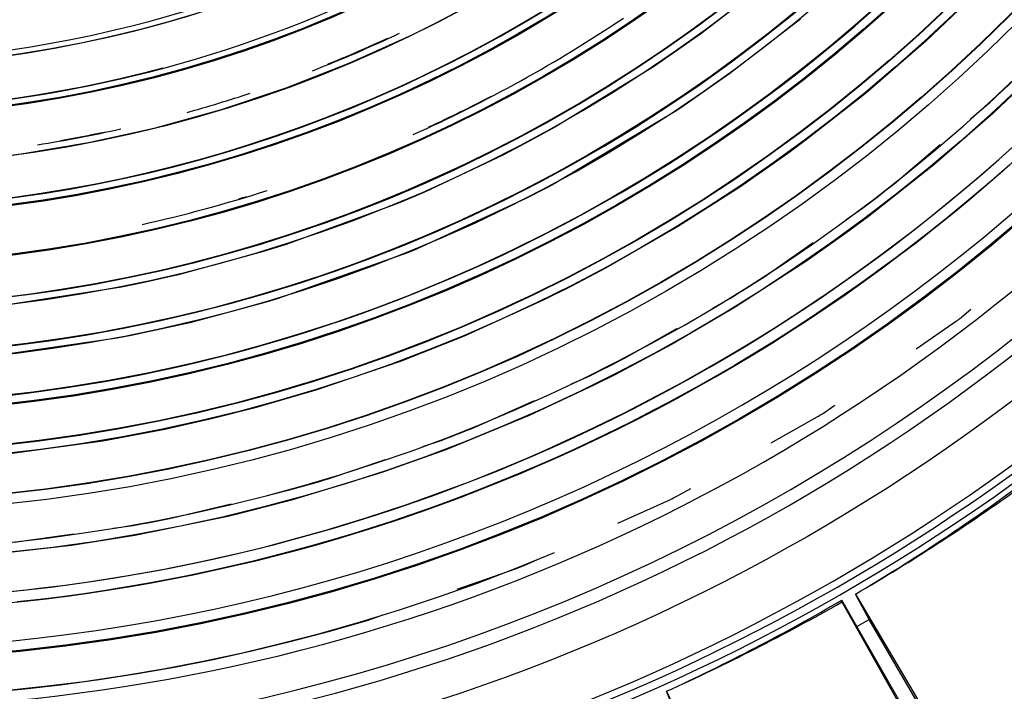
# Model space of a CAD drawing. Header units: millimetres. Extents: x -563 to -60, y -163 to 550.
# Tile 16 of 37: x -278 to -211, y -74 to -28. Entities that reach past the tile are written whole.
import ezdxf

# ---------------------------------------------------------------- set-up
doc = ezdxf.new("R2010")
doc.units = ezdxf.units.MM

# ---------------------------------------------------------------- blocks, each defined once
blk = doc.blocks.new('Stufenlinse__15', base_point=(-427.129, -85.347))
at = {"color": 1, "linetype": 'Continuous'}
for p, q in [((-226.728, -25.602), (-231.386, -29.2)), ((-212.373, -26.103), (-216.161, -29.715)), ((-246.851, -27.166), (-249.307, -28.465)), ((-249.307, -28.465), (-250.966, -29.289)), ((-224.609, -28.184), (-229.422, -31.903)), ((-250.966, -29.289), (-255.185, -31.198)), ((-231.386, -29.2), (-232.806, -30.213)), ((-216.161, -29.715), (-220.241, -33.244)), ((-232.806, -30.213), (-234.605, -31.444)), ((-255.185, -31.198), (-259.496, -32.887)), ((-207.648, -30.828), (-211.605, -34.604)), ((-234.605, -31.444), (-241.242, -35.514)), ((-229.422, -31.903), (-232.749, -34.222)), ((-259.496, -32.887), (-263.889, -34.352)), ((-220.241, -33.244), (-224.231, -36.377)), ((-263.889, -34.352), (-268.351, -35.589)), ((-233.017, -34.401), (-241.443, -39.433)), ((-232.749, -34.222), (-233.017, -34.401)), ((-211.605, -34.604), (-215.611, -38.087)), ((-213.122, -34.973), (-212.076, -34.086)), ((-269.138, -35.781), (-272.871, -36.594)), ((-268.351, -35.589), (-269.138, -35.781)), ((-241.242, -35.514), (-243.018, -36.486)), ((-272.871, -36.594), (-277.437, -37.365)), ((-243.018, -36.486), (-244.758, -37.394)), ((-224.231, -36.377), (-225.495, -37.309)), ((-225.495, -37.309), (-228.761, -39.594)), ((-218.294, -39.36), (-215.176, -36.715)), ((-277.437, -37.365), (-282.036, -37.901)), ((-244.758, -37.394), (-250.164, -39.949)), ((-215.611, -38.087), (-220.027, -41.578)), ((-210.466, -38.072), (-211.712, -39.163)), ((-211.712, -39.163), (-213.268, -40.483)), ((-250.164, -39.949), (-251.884, -40.68)), ((-241.869, -39.659), (-243.241, -40.371)), ((-241.443, -39.433), (-241.869, -39.659)), ((-228.761, -39.594), (-232.897, -42.243)), ((-251.884, -40.68), (-259.483, -43.472)), ((-243.241, -40.371), (-250.605, -43.767)), ((-213.268, -40.483), (-214.846, -41.777)), ((-221.571, -41.804), (-220.448, -41.019)), ((-220.027, -41.578), (-221.567, -42.716)), ((-214.846, -41.777), (-215.926, -42.638)), ((-232.897, -42.243), (-237.854, -45.09)), ((-215.926, -42.638), (-217.33, -43.726)), ((-227.132, -45.687), (-223.781, -43.346)), ((-221.567, -42.716), (-224.208, -44.58)), ((-261.118, -43.984), (-266.799, -45.526)), ((-259.483, -43.472), (-261.118, -43.984)), ((-251.201, -44.011), (-260.149, -47.181)), ((-250.605, -43.767), (-251.201, -44.011)), ((-217.33, -43.726), (-218.191, -44.377)), ((-224.208, -44.58), (-229.065, -47.733)), ((-218.191, -44.377), (-219.057, -45.02)), ((-237.854, -45.09), (-240.207, -46.325)), ((-219.057, -45.02), (-219.93, -45.655)), ((-266.799, -45.526), (-269.107, -46.051)), ((-219.93, -45.655), (-220.807, -46.283)), ((-270.632, -46.367), (-278.94, -47.659)), ((-269.107, -46.051), (-270.632, -46.367)), ((-240.207, -46.325), (-242.082, -47.258)), ((-220.807, -46.283), (-222.373, -47.372)), ((-260.149, -47.181), (-260.919, -47.411)), ((-242.082, -47.258), (-247.435, -49.684)), ((-230.624, -47.813), (-229.432, -47.137)), ((-260.919, -47.411), (-266.019, -48.775)), ((-229.065, -47.733), (-233.369, -50.251)), ((-222.373, -47.372), (-223.537, -48.159)), ((-213.87, -48.504), (-213.1, -47.862)), ((-223.537, -48.159), (-224.489, -48.788)), ((-216.817, -50.555), (-214.065, -48.653)), ((-266.019, -48.775), (-269.98, -49.644)), ((-236.524, -51.158), (-232.968, -49.142)), ((-224.489, -48.788), (-225.447, -49.407)), ((-270.928, -49.828), (-280.006, -51.131)), ((-269.98, -49.644), (-270.928, -49.828)), ((-247.435, -49.684), (-251.701, -51.377)), ((-226.41, -50.017), (-227.379, -50.618)), ((-225.447, -49.407), (-226.41, -50.017)), ((-233.369, -50.251), (-237.173, -52.279)), ((-227.379, -50.618), (-229.121, -51.666)), ((-251.701, -51.377), (-257.415, -53.331)), ((-229.121, -51.666), (-230.385, -52.402)), ((-240.2, -52.948), (-238.949, -52.386)), ((-237.173, -52.279), (-238.64, -53.014)), ((-230.385, -52.402), (-231.429, -52.995)), ((-257.415, -53.331), (-261.669, -54.563)), ((-238.64, -53.014), (-243.014, -55.054)), ((-231.429, -52.995), (-232.479, -53.577)), ((-232.479, -53.577), (-233.719, -54.246)), ((-261.669, -54.563), (-264.459, -55.272)), ((-246.387, -55.726), (-242.657, -54.051)), ((-233.719, -54.246), (-234.597, -54.71)), ((-223.155, -54.937), (-222.312, -54.354)), ((-264.459, -55.272), (-267.7, -55.999)), ((-243.014, -55.054), (-248.668, -57.376)), ((-234.597, -54.71), (-236.14, -55.501)), ((-226.62, -56.917), (-223.502, -55.154)), ((-267.7, -55.999), (-271.894, -56.788)), ((-236.14, -55.501), (-237.899, -56.37)), ((-237.899, -56.37), (-239.036, -56.912)), ((-271.894, -56.788), (-278.195, -57.661)), ((-250.214, -57.164), (-248.916, -56.722)), ((-239.036, -56.912), (-240.179, -57.443)), ((-248.668, -57.376), (-253.06, -58.946)), ((-241.328, -57.962), (-242.482, -58.468)), ((-240.179, -57.443), (-241.328, -57.962)), ((-256.634, -59.35), (-252.764, -58.032)), ((-242.482, -58.468), (-243.652, -58.967)), ((-253.06, -58.946), (-259.06, -60.779)), ((-243.652, -58.967), (-244.871, -59.471)), ((-246.094, -59.962), (-247.323, -60.439)), ((-244.871, -59.471), (-246.094, -59.962)), ((-232.979, -60.511), (-232.074, -60)), ((-260.579, -60.423), (-259.246, -60.105)), ((-247.323, -60.439), (-248.557, -60.902)), ((-267.176, -61.999), (-263.2, -61.049)), ((-259.06, -60.779), (-262.899, -61.77)), ((-249.796, -61.352), (-251.048, -61.791)), ((-248.557, -60.902), (-249.796, -61.352)), ((-237.008, -62.359), (-233.49, -60.77)), ((-263.423, -61.895), (-269.724, -63.194)), ((-262.899, -61.77), (-263.423, -61.895)), ((-251.048, -61.791), (-252.35, -62.231)), ((-271.204, -62.698), (-269.847, -62.506)), ((-252.35, -62.231), (-253.832, -62.712)), ((-277.919, -63.649), (-273.871, -63.076)), ((-269.724, -63.194), (-274.014, -63.874)), ((-254.968, -63.067), (-256.285, -63.462)), ((-253.832, -62.712), (-254.968, -63.067)), ((-274.014, -63.874), (-280.568, -64.6)), ((-257.606, -63.842), (-258.947, -64.212)), ((-256.285, -63.462), (-257.606, -63.842)), ((-260.329, -64.575), (-261.715, -64.921)), ((-258.947, -64.212), (-260.329, -64.575)), ((-263.105, -65.251), (-264.499, -65.565)), ((-261.715, -64.921), (-263.105, -65.251)), ((-243.263, -65.183), (-242.307, -64.751)), ((-266.289, -65.942), (-267.335, -66.149)), ((-264.499, -65.565), (-266.289, -65.942)), ((-247.897, -66.824), (-243.948, -65.455)), ((-270.249, -66.676), (-271.711, -66.912)), ((-268.79, -66.422), (-270.249, -66.676)), ((-267.335, -66.149), (-268.79, -66.422)), ((-274.658, -67.332), (-276.177, -67.52)), ((-273.175, -67.13), (-274.658, -67.332)), ((-271.711, -66.912), (-273.175, -67.13)), ((-276.177, -67.52), (-277.699, -67.688)), ((-253.925, -68.913), (-252.931, -68.569))]:
    blk.add_line(p, q, dxfattribs=at)
at = {"color": 7, "linetype": 'Continuous'}
blk.add_circle((-290.129, 51.653), 132.472, dxfattribs=at)
at = {"color": 1, "linetype": 'Continuous'}
for radius in [123.328, 123.263, 116.581, 113.304, 113.304, 112.633, 112.601, 109.899, 109.321, 109.289, 106.622, 106.559, 105.976, 102.664, 96.599, 96.537, 93.259, 93.197, 89.919, 86.579, 86.518, 83.179]:
    blk.add_circle((-290.129, 51.653), radius, dxfattribs=at)
for centre, radius, start, end in [((-290.129, 51.653), 130.01, 315, 135), ((-290.129, 51.653), 130.01, 315, 135), ((-290.129, 51.653), 129.164, 45, 225), ((-290.129, 51.653), 129.164, 45, 225), ((-290.129, 51.653), 126.604, 315, 135), ((-290.129, 51.653), 126.604, 315, 135), ((-290.106, 51.63), 119.955, 315, 135), ((-290.129, 51.653), 119.227, 315, 135), ((-290.129, 51.653), 125.852, 315, 68.47826), ((-290.129, 51.653), 115.914, 242.46269, 128.28358), ((-290.129, 51.653), 92.757, 227.90323, 152.70492), ((-290.129, 51.653), 92.726, 270.73771, 124.67213), ((-290.129, 51.653), 130.01, 135, 315), ((-290.129, 51.653), 130.01, 135, 315), ((-290.129, 51.653), 129.164, 225, 45), ((-290.129, 51.653), 129.164, 225, 45), ((-290.129, 51.653), 99.351, 260.71429, 65), ((-290.129, 51.653), 126.604, 135, 315), ((-290.129, 51.653), 126.604, 135, 315), ((-290.121, 51.638), 125.868, 134.99813, 286.71242), ((-290.129, 51.653), 125.852, 135, 292.82609), ((-290.129, 51.653), 122.572, 225, 45), ((-290.129, 51.653), 122.572, 225, 45), ((-290.106, 51.63), 119.955, 135, 315), ((-290.129, 51.653), 119.227, 135, 315), ((-290.129, 51.653), 83.179, 225.00001, 196.01696), ((-290.129, 51.653), 103.218, 135, 315), ((-290.129, 51.653), 99.877, 135, 315), ((-290.129, 51.653), 99.382, 135, 33.75), ((-290.129, 51.653), 82.818, 225, 45), ((-290.129, 51.653), 82.818, 225, 45), ((-290.129, 51.653), 86.131, 242.99999, 333), ((-290.129, 51.653), 86.101, 225, 285), ((-290.107, 51.653), 102.679, 224.99125, 314.99125), ((-290.129, 51.653), 106.008, 225, 315), ((-290.129, 51.653), 96.069, 294.11127, 303.8373), ((-290.129, 51.653), 89.444, 291.2602, 295.37135), ((-290.129, 51.653), 89.413, 291.97513, 294.81949), ((-290.129, 51.653), 115.946, 312.31346, 315.00002), ((-290.152, 51.653), 119.243, 225.00776, 315.00776), ((-290.129, 51.653), 89.444, 285.51928, 288.38172), ((-290.129, 51.653), 96.039, 294.8212, 297.63386), ((-290.129, 51.653), 89.444, 278.88164, 282.55729), ((-290.129, 51.653), 89.413, 279.88976, 281.8239), ((-290.129, 51.653), 96.069, 282.55724, 287.79759), ((-290.129, 51.653), 115.946, 306.94037, 308.28365), ((-290.13, 51.652), 96.039, 286.60759, 286.93368), ((-290.129, 51.653), 115.946, 301.56721, 302.91049), ((-290.132, 51.651), 125.884, 307.17525, 307.28705), ((-290.129, 51.653), 136.456, 228.91164, 311.08836), ((-290.129, 51.653), 135.963, 228.91164, 311.08836), ((-290.13, 51.652), 115.946, 296.19424, 297.53753), ((-290.125, 51.655), 125.884, 301.95421, 302.14054), ((-290.129, 51.653), 115.946, 290.82087, 292.16415), ((-290.129, 51.653), 115.946, 285.44773, 286.79102), ((-290.133, 51.651), 125.884, 296.74125, 297.00212), ((-290.13, 51.652), 115.946, 280.07501, 281.4183), ((-290.129, 51.653), 125.884, 291.52157, 291.85697)]:
    blk.add_arc(centre, radius, start, end, dxfattribs=at)
at = {"color": 7, "linetype": 'Continuous'}
blk.add_arc((-290.129, 51.653), 137, 229.00569, 310.99431, dxfattribs=at)
blk = doc.blocks.new('Kalibbriereinheit__16', base_point=(-427.129, -85.347))
blk.add_blockref('Stufenlinse__15', (-427.129, -85.347))
blk = doc.blocks.new('Elektronikeinheit_kpl___17', base_point=(-427.129, -85.347))
blk.add_blockref('Kalibbriereinheit__16', (-427.129, -85.347))
blk = doc.blocks.new('Frontteil__24', base_point=(-456.747, -152.348))
at = {"color": 1, "linetype": 'Continuous'}
for radius, start in [(162.615, 282.53165), (163.8, 282.08955)]:
    blk.add_arc((-290.129, 51.653), radius, start, 316.97484, dxfattribs=at)
blk = doc.blocks.new('Linsengehaeuse__52', base_point=(-448.248, -106.466))
at = {"color": 7, "linetype": 'Continuous'}
for p, q in [((-220.917, -67.158), (-210.992, -83.944)), ((-219.984, -68.868), (-220.917, -67.158)), ((-221.839, -67.56), (-221.843, -67.692)), ((-221.843, -67.692), (-212.268, -84.68)), ((-220.827, -69.355), (-221.839, -67.56)), ((-220.827, -69.355), (-219.984, -68.868)), ((-212.104, -84.587), (-220.827, -69.355)), ((-211.155, -84.039), (-219.984, -68.868)), ((-232.966, -75.54), (-233.715, -73.741)), ((-233.715, -73.741), (-225.599, -91.473))]:
    blk.add_line(p, q, dxfattribs=at)
for centre, radius, start, end in [((-290.129, 51.653), 160, 281.25, 351.20419), ((-291.103, 51.014), 137.443, 300.70764, 306.29094), ((-290.129, 51.653), 137.5, 300.2228, 305.7772), ((-291.165, 51.119), 137.443, 294.70764, 300.29094), ((-290.129, 51.653), 137.5, 294.2228, 299.7772)]:
    blk.add_arc(centre, radius, start, end, dxfattribs=at)
blk = doc.blocks.new('Linsengehaeuse_kpl___56', base_point=(-469.229, -134.44))
blk.add_blockref('Linsengehaeuse__52', (-448.248, -106.466))
blk = doc.blocks.new('Linsengehaeuse__79', base_point=(-448.248, -106.466))
at = {"color": 7, "linetype": 'Continuous'}
for p, q in [((-220.917, -67.158), (-210.992, -83.944)), ((-219.984, -68.868), (-220.917, -67.158)), ((-221.839, -67.56), (-221.843, -67.692)), ((-221.843, -67.692), (-212.268, -84.68)), ((-220.827, -69.355), (-221.839, -67.56)), ((-220.827, -69.355), (-219.984, -68.868)), ((-212.104, -84.587), (-220.827, -69.355)), ((-211.155, -84.039), (-219.984, -68.868)), ((-232.966, -75.54), (-233.715, -73.741)), ((-233.715, -73.741), (-225.599, -91.473))]:
    blk.add_line(p, q, dxfattribs=at)
for centre, radius, start, end in [((-290.129, 51.653), 160, 281.25, 351.20419), ((-291.103, 51.014), 137.443, 300.70764, 306.29094), ((-290.129, 51.653), 137.5, 300.2228, 305.7772), ((-291.165, 51.119), 137.443, 294.70764, 300.29094), ((-290.129, 51.653), 137.5, 294.2228, 299.7772)]:
    blk.add_arc(centre, radius, start, end, dxfattribs=at)
blk = doc.blocks.new('Linsengehaeuse_kpl_-Mot-L4_0006142__86', base_point=(-469.229, -134.44))
blk.add_blockref('Linsengehaeuse__79', (-448.248, -106.466))
blk = doc.blocks.new('Gehaeuse_kpl__87', base_point=(-469.229, -152.348))
for name, p in [('Linsengehaeuse_kpl___56', (-469.229, -134.44)), ('Linsengehaeuse_kpl_-Mot-L4_0006142__86', (-469.229, -134.44)), ('Frontteil__24', (-456.747, -152.348))]:
    blk.add_blockref(name, p)
blk = doc.blocks.new('L10-für-dxf-Internet__113', base_point=(-562.569, -163.347))
for name, p in [('Gehaeuse_kpl__87', (-469.229, -152.348)), ('Elektronikeinheit_kpl___17', (-427.129, -85.347))]:
    blk.add_blockref(name, p)
blk = doc.blocks.new('AllgA', base_point=(-118, 205))
blk.add_blockref('L10-für-dxf-Internet__113', (-562.569, -163.347))

msp = doc.modelspace()

# ---------------------------------------------------------------- block references
msp.add_blockref('AllgA', (-118, 205))

doc.saveas('drawing.dxf')
